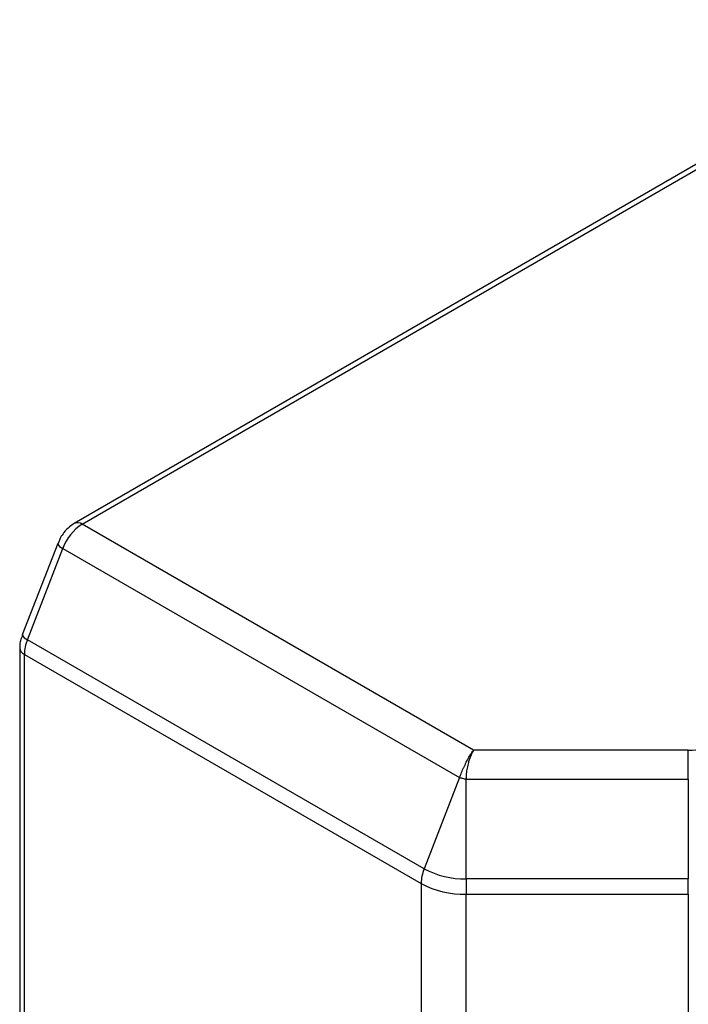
# Model space of a CAD drawing. Header units: millimetres. Extents: x 19 to 819, y 19 to 629.
# Tile 28 of 70: x 46 to 62, y 518 to 541. Entities that reach past the tile are written whole.
import ezdxf

# ---------------------------------------------------------------- set-up
doc = ezdxf.new("R2010")
doc.units = ezdxf.units.MM
doc.header["$LTSCALE"] = 3

msp = doc.modelspace()

# ---------------------------------------------------------------- linework, layer by layer
for p, q in [((68.0807, 541.3246), (47.4798, 529.432)), ((47.6673, 529.4134), (68.2681, 541.306)), ((56.9123, 524.0764), (47.6673, 529.4134)), ((47.0881, 528.9572), (46.2516, 526.8012)), ((47.0889, 528.9591), (47.0881, 528.9572)), ((47.155, 529.0968), (47.0997, 528.9548)), ((46.3715, 526.6861), (47.208, 528.8421)), ((47.208, 528.8421), (56.5798, 523.4319)), ((46.2524, 526.8031), (46.2516, 526.8012)), ((55.7433, 521.2759), (46.3715, 526.6861)), ((46.1906, 526.4919), (46.1906, 512.8549)), ((46.3005, 526.3388), (55.6722, 520.9286)), ((46.3005, 512.7018), (46.3005, 526.3388)), ((61.9829, 524.0764), (56.9123, 524.0764)), ((61.9829, 523.3953), (61.9829, 524.0764)), ((56.5798, 523.4319), (55.7433, 521.2759)), ((56.7329, 521.0392), (56.7329, 523.3953)), ((56.7329, 523.3953), (61.9829, 523.3953)), ((61.9829, 523.3953), (61.9829, 521.0392)), ((61.9829, 521.0392), (56.7329, 521.0392)), ((56.7329, 521.0392), (56.7329, 520.675)), ((61.9829, 520.675), (61.9829, 521.0392)), ((55.6722, 520.9286), (55.6722, 506.9854)), ((56.7329, 520.675), (61.9829, 520.675)), ((56.7329, 506.7318), (56.7329, 520.675)), ((61.9829, 520.675), (61.9829, 506.7318))]:
    msp.add_line(p, q)
for centre, radius, start, end in [((48.2881, 528.4441), 1.1511, 122.63797, 159.77289), ((47.558, 529.2647), 0.1846, 53.67881, 115.26982), ((47.2665, 529.0231), 0.1902, 200.26329, 252.1043), ((46.43, 526.867), 0.1902, 200.26329, 252.1043), ((47.2767, 526.32), 0.9764, 157.97884, 178.89185), ((46.3744, 526.5077), 0.1844, 184.51479, 246.34914), ((56.6485, 520.9098), 0.9764, 157.97884, 178.89185), ((56.6926, 523.0582), 2.0194, 241.95976, 271.1441), ((56.6897, 522.8389), 2.1644, 241.95976, 271.1441)]:
    msp.add_arc(centre, radius, start, end)
for points, knots in [([(47.4807, 529.4295), (47.4425, 529.4058), (47.3513, 529.3491), (47.2414, 529.2323), (47.1806, 529.1369), (47.155, 529.0968)], [0, 0, 0, 0, 0.2948424, 0.7039045, 1, 1, 1, 1]), ([(46.2632, 526.7988), (46.2427, 526.7528), (46.2062, 526.6711), (46.1898, 526.5662), (46.1942, 526.5113), (46.1957, 526.493)], [0, 0, 0, 0, 0.4624653, 0.8206321, 1, 1, 1, 1]), ([(56.5798, 523.4319), (56.5873, 523.451), (56.6024, 523.4898), (56.6267, 523.5495), (56.6526, 523.6106), (56.6801, 523.6728), (56.7091, 523.7353), (56.7423, 523.8032), (56.7809, 523.8775), (56.8212, 523.9471), (56.8653, 524.0165), (56.8945, 524.0538), (56.9123, 524.0764)], [0, 0, 0, 0, 0.0773533, 0.1568923, 0.2387847, 0.3231842, 0.4102311, 0.5000534, 0.6177479, 0.7500051, 0.8488226, 1, 1, 1, 1]), ([(56.9123, 524.0764), (56.9027, 524.0601), (56.8858, 524.0309), (56.8637, 523.9864), (56.8399, 523.9339), (56.8147, 523.8694), (56.7833, 523.7721), (56.7564, 523.6574), (56.7367, 523.5249), (56.7342, 523.4376), (56.7329, 523.3953)], [0, 0, 0, 0, 0.1066668, 0.1900742, 0.2502141, 0.3824709, 0.5002908, 0.677036, 0.8432133, 1, 1, 1, 1]), ([(56.5798, 523.4319), (56.5911, 523.4288), (56.6134, 523.4227), (56.6514, 523.4134), (56.6914, 523.4041), (56.719, 523.3982), (56.7329, 523.3953)], [0, 0, 0, 0, 0.2526271, 0.5, 0.7473729, 1, 1, 1, 1])]:
    msp.add_open_spline(points, degree=3, knots=knots)
msp.add_open_spline([(61.9829, 524.0764), (62.4648, 524.0764), (62.927, 524.187), (63.2677, 524.3837)], degree=3)

doc.saveas('drawing.dxf')
